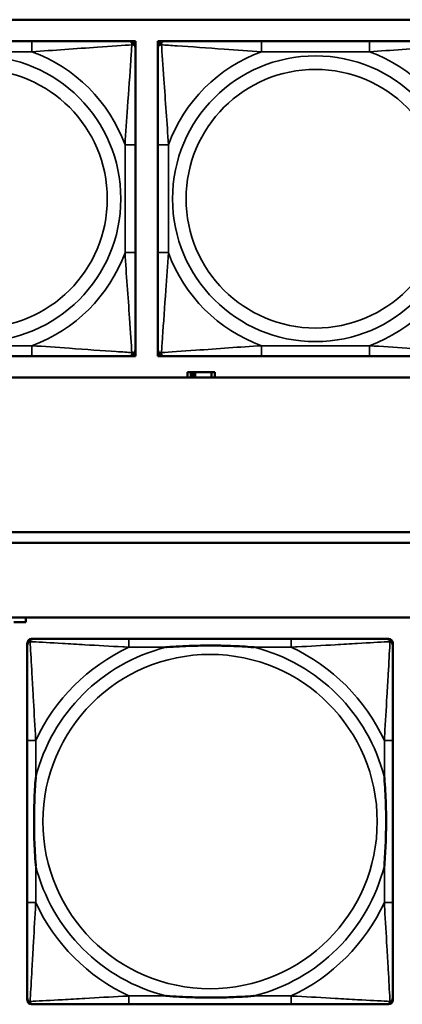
# Model space of a CAD drawing. Header units: inches. Extents: x 1.9 to 64.4, y 1.6 to 69.2.
# Tile 59 of 256: x 26 to 26.7, y 46.6 to 48.4. Entities that reach past the tile are written whole.
import ezdxf

# ---------------------------------------------------------------- set-up
doc = ezdxf.new("R2010")
doc.units = ezdxf.units.IN
doc.header["$MEASUREMENT"] = 0
doc.layers.add('Visible (ANSI)', color=7, linetype='Continuous', lineweight=50)
doc.layers.add('Visible Narrow (ANSI)', color=7, linetype='Continuous', lineweight=35)

msp = doc.modelspace()

# ---------------------------------------------------------------- linework, layer by layer
at = {"layer": 'Visible (ANSI)'}
for p, q in [((22.395, 48.4366), (27.4934, 48.4366)), ((26.0058, 48.3963), (25.8035, 48.3963)), ((26.1881, 48.3963), (26.194, 48.3963)), ((26.194, 48.3963), (26.1999, 48.3963)), ((26.1999, 48.3963), (26.1999, 48.3904)), ((26.2419, 48.3963), (26.2479, 48.3963)), ((26.2419, 48.3904), (26.2419, 48.3963)), ((26.2479, 48.3963), (26.2538, 48.3963)), ((26.6384, 48.3963), (26.4361, 48.3963)), ((26.1999, 48.3904), (26.1999, 48.3845)), ((26.2419, 48.3845), (26.2419, 48.3904)), ((26.1999, 47.9999), (26.1999, 48.2022)), ((26.2419, 48.2022), (26.2419, 47.9999)), ((25.8035, 47.8058), (26.0058, 47.8058)), ((26.194, 47.8058), (26.1881, 47.8058)), ((26.1999, 47.8058), (26.194, 47.8058)), ((26.1999, 47.8176), (26.1999, 47.8117)), ((26.1999, 47.8117), (26.1999, 47.8058)), ((26.2419, 47.8117), (26.2419, 47.8176)), ((26.2419, 47.8058), (26.2419, 47.8117)), ((26.2479, 47.8058), (26.2419, 47.8058)), ((26.2538, 47.8058), (26.2479, 47.8058)), ((26.4361, 47.8058), (26.6384, 47.8058)), ((27.4934, 47.766), (22.395, 47.766)), ((26.3034, 47.7756), (26.2976, 47.7756)), ((26.2976, 47.7756), (26.2976, 47.766)), ((26.3034, 47.7756), (26.3074, 47.7756)), ((26.3034, 47.766), (26.3034, 47.7756)), ((26.3074, 47.766), (26.3074, 47.7756)), ((26.3074, 47.7756), (26.3115, 47.7756)), ((26.3115, 47.7756), (26.3115, 47.766)), ((26.3115, 47.7756), (26.3427, 47.7756)), ((26.3427, 47.7756), (26.3427, 47.766)), ((26.3486, 47.7756), (26.3427, 47.7756)), ((26.3486, 47.766), (26.3486, 47.7756)), ((22.395, 47.4763), (32.6275, 47.4763)), ((32.6275, 47.4563), (22.395, 47.4563)), ((22.395, 47.3163), (45.17, 47.3163)), ((25.9941, 47.3071), (25.9721, 47.3071)), ((25.9941, 47.3163), (25.9941, 47.3071)), ((25.9972, 46.5989), (25.9972, 47.2681)), ((26.0051, 47.276), (26.009, 47.276)), ((26.4917, 47.276), (26.1877, 47.276)), ((26.6704, 47.276), (26.6743, 47.276)), ((26.6822, 47.2681), (26.6822, 47.2642)), ((25.9972, 47.0855), (25.9972, 46.7815)), ((26.6822, 46.7815), (26.6822, 47.0855)), ((26.6822, 46.6028), (26.6822, 46.5989)), ((26.6743, 46.591), (26.0051, 46.591)), ((26.1877, 46.591), (26.4917, 46.591))]:
    msp.add_line(p, q, dxfattribs=at)
for centre, radius, start, end in [((26.1881, 48.3845), 0.0118, 0, 90), ((26.194, 48.3904), 0.00591, 0, 90), ((26.2479, 48.3904), 0.00591, 90, 180), ((26.2538, 48.3845), 0.0118, 90, 180), ((26.1881, 47.8176), 0.0118, 270, 0), ((26.194, 47.8117), 0.00591, 270, 0), ((26.2538, 47.8176), 0.0118, 180, 270), ((26.2479, 47.8117), 0.00591, 180, 270), ((26.0051, 47.2681), 0.00787, 90, 180), ((26.009, 47.2642), 0.0118, 90, 180), ((26.6704, 47.2642), 0.0118, 0, 90), ((26.6743, 47.2681), 0.00787, 0, 90), ((26.009, 46.6028), 0.0118, 180, 270), ((26.6704, 46.6028), 0.0118, 270, 360), ((26.0051, 46.5989), 0.00787, 180, 270), ((26.6743, 46.5989), 0.00787, 270, 0)]:
    msp.add_arc(centre, radius, start, end, dxfattribs=at)
for points, knots in [([(26.1881, 48.3963), (26.1824, 48.3963), (26.1699, 48.3963), (26.1547, 48.3963), (26.1313, 48.3963), (26.1021, 48.3963), (26.0731, 48.3963), (26.0509, 48.3963), (26.0282, 48.3963), (26.0058, 48.3963)], [-0.7968224, -0.7968224, -0.7968224, -0.7968224, -0.6514613, -0.6514613, -0.6514613, -0.427691, -0.427691, -0.427691, -0.2569517, -0.2569517, -0.2569517, -0.2569517]), ([(26.4361, 48.3963), (26.4124, 48.3963), (26.3884, 48.3963), (26.3651, 48.3963), (26.3344, 48.3963), (26.3035, 48.3963), (26.2803, 48.3963), (26.2682, 48.3963), (26.2586, 48.3963), (26.2538, 48.3963)], [0.2569537, 0.2569537, 0.2569537, 0.2569537, 0.4371919, 0.4371919, 0.4371919, 0.6739428, 0.6739428, 0.6739428, 0.7963818, 0.7963818, 0.7963818, 0.7963818]), ([(26.8207, 48.3963), (26.815, 48.3963), (26.8025, 48.3963), (26.7872, 48.3963), (26.7638, 48.3963), (26.7347, 48.3963), (26.7056, 48.3963), (26.6834, 48.3963), (26.6608, 48.3963), (26.6384, 48.3963)], [-0.7968224, -0.7968224, -0.7968224, -0.7968224, -0.6514613, -0.6514613, -0.6514613, -0.427691, -0.427691, -0.427691, -0.2569517, -0.2569517, -0.2569517, -0.2569517]), ([(26.1999, 48.2022), (26.1999, 48.2259), (26.1999, 48.2498), (26.1999, 48.2732), (26.1999, 48.3039), (26.1999, 48.3348), (26.1999, 48.358), (26.1999, 48.37), (26.1999, 48.3797), (26.1999, 48.3845)], [0.2569537, 0.2569537, 0.2569537, 0.2569537, 0.4371919, 0.4371919, 0.4371919, 0.6739428, 0.6739428, 0.6739428, 0.7963818, 0.7963818, 0.7963818, 0.7963818]), ([(26.2419, 48.3845), (26.2419, 48.3788), (26.2419, 48.3663), (26.2419, 48.3511), (26.2419, 48.3276), (26.2419, 48.2985), (26.2419, 48.2694), (26.2419, 48.2473), (26.2419, 48.2246), (26.2419, 48.2022)], [-0.7968224, -0.7968224, -0.7968224, -0.7968224, -0.6514613, -0.6514613, -0.6514613, -0.427691, -0.427691, -0.427691, -0.2569517, -0.2569517, -0.2569517, -0.2569517]), ([(26.1999, 47.8176), (26.1999, 47.8233), (26.1999, 47.8358), (26.1999, 47.851), (26.1999, 47.8745), (26.1999, 47.9036), (26.1999, 47.9327), (26.1999, 47.9548), (26.1999, 47.9775), (26.1999, 47.9999)], [-0.7968224, -0.7968224, -0.7968224, -0.7968224, -0.6514613, -0.6514613, -0.6514613, -0.427691, -0.427691, -0.427691, -0.2569517, -0.2569517, -0.2569517, -0.2569517]), ([(26.2419, 47.9999), (26.2419, 47.9762), (26.2419, 47.9522), (26.2419, 47.9289), (26.2419, 47.8982), (26.2419, 47.8673), (26.2419, 47.8441), (26.2419, 47.8321), (26.2419, 47.8224), (26.2419, 47.8176)], [0.2569537, 0.2569537, 0.2569537, 0.2569537, 0.4371919, 0.4371919, 0.4371919, 0.6739428, 0.6739428, 0.6739428, 0.7963818, 0.7963818, 0.7963818, 0.7963818]), ([(26.0058, 47.8058), (26.0295, 47.8058), (26.0535, 47.8058), (26.0768, 47.8058), (26.1075, 47.8058), (26.1384, 47.8058), (26.1616, 47.8058), (26.1737, 47.8058), (26.1833, 47.8058), (26.1881, 47.8058)], [0.2569537, 0.2569537, 0.2569537, 0.2569537, 0.4371919, 0.4371919, 0.4371919, 0.6739428, 0.6739428, 0.6739428, 0.7963818, 0.7963818, 0.7963818, 0.7963818]), ([(26.2538, 47.8058), (26.2595, 47.8058), (26.272, 47.8058), (26.2872, 47.8058), (26.3106, 47.8058), (26.3398, 47.8058), (26.3688, 47.8058), (26.391, 47.8058), (26.4137, 47.8058), (26.4361, 47.8058)], [-0.7968224, -0.7968224, -0.7968224, -0.7968224, -0.6514613, -0.6514613, -0.6514613, -0.427691, -0.427691, -0.427691, -0.2569517, -0.2569517, -0.2569517, -0.2569517]), ([(26.6384, 47.8058), (26.662, 47.8058), (26.686, 47.8058), (26.7094, 47.8058), (26.7401, 47.8058), (26.7709, 47.8058), (26.7942, 47.8058), (26.8062, 47.8058), (26.8158, 47.8058), (26.8207, 47.8058)], [0.2569537, 0.2569537, 0.2569537, 0.2569537, 0.4371919, 0.4371919, 0.4371919, 0.6739428, 0.6739428, 0.6739428, 0.7963818, 0.7963818, 0.7963818, 0.7963818]), ([(26.1877, 47.276), (26.1842, 47.276), (26.1806, 47.276), (26.177, 47.276), (26.1438, 47.276), (26.1101, 47.276), (26.0792, 47.276), (26.0523, 47.276), (26.0267, 47.276), (26.0133, 47.276), (26.0117, 47.276), (26.0102, 47.276), (26.009, 47.276)], [0, 0, 0, 0, 0.0272471, 0.0272471, 0.0272471, 0.2790553, 0.2790553, 0.2790553, 0.4988354, 0.4988354, 0.4988354, 0.5252205, 0.5252205, 0.5252205, 0.5252205]), ([(26.6704, 47.276), (26.6555, 47.276), (26.6139, 47.276), (26.5733, 47.276), (26.5467, 47.276), (26.5189, 47.276), (26.4917, 47.276)], [-0.5252205, -0.5252205, -0.5252205, -0.5252205, -0.20743, -0.20743, -0.20743, 0, 0, 0, 0]), ([(25.9972, 47.2642), (25.9972, 47.2493), (25.9972, 47.2077), (25.9972, 47.1671), (25.9972, 47.1405), (25.9972, 47.1127), (25.9972, 47.0855)], [-0.5252205, -0.5252205, -0.5252205, -0.5252205, -0.20743, -0.20743, -0.20743, 0, 0, 0, 0]), ([(26.257, 47.2603), (26.2574, 47.2603), (26.2578, 47.2603), (26.2743, 47.2616), (26.2904, 47.2624), (26.3134, 47.2631), (26.3201, 47.2633), (26.3292, 47.2634), (26.3317, 47.2634), (26.3358, 47.2634), (26.3374, 47.2634), (26.3405, 47.2634), (26.342, 47.2634), (26.3456, 47.2634), (26.3477, 47.2634), (26.3538, 47.2634), (26.358, 47.2633), (26.3677, 47.2631), (26.3733, 47.2629), (26.3931, 47.2622), (26.4071, 47.2614), (26.4216, 47.2603), (26.422, 47.2603), (26.4225, 47.2603)], [-0.416114, -0.416114, -0.416114, -0.416114, -0.4127691, -0.4127691, -0.2896446, -0.2896446, -0.2388934, -0.2388934, -0.2201881, -0.2201881, -0.2080204, -0.2080204, -0.196499, -0.196499, -0.1809939, -0.1809939, -0.149741, -0.149741, -0.1073162, -0.1073162, 0, 0, 0.0033356, 0.0033356, 0.0033356, 0.0033356]), ([(26.6822, 47.0855), (26.6822, 47.089), (26.6822, 47.0926), (26.6822, 47.0962), (26.6822, 47.1294), (26.6822, 47.1631), (26.6822, 47.194), (26.6822, 47.2209), (26.6822, 47.2465), (26.6822, 47.2599), (26.6822, 47.2615), (26.6822, 47.263), (26.6822, 47.2642)], [0, 0, 0, 0, 0.0272471, 0.0272471, 0.0272471, 0.2790553, 0.2790553, 0.2790553, 0.4988354, 0.4988354, 0.4988354, 0.5252205, 0.5252205, 0.5252205, 0.5252205]), ([(26.0129, 46.8508), (26.0129, 46.8512), (26.0129, 46.8516), (26.0116, 46.8681), (26.0108, 46.8842), (26.0101, 46.9071), (26.0099, 46.9138), (26.0098, 46.923), (26.0098, 46.9255), (26.0098, 46.9296), (26.0098, 46.9312), (26.0098, 46.9343), (26.0098, 46.9358), (26.0098, 46.9394), (26.0098, 46.9415), (26.0098, 46.9476), (26.0099, 46.9518), (26.0101, 46.9615), (26.0103, 46.9671), (26.011, 46.9869), (26.0118, 47.0009), (26.0129, 47.0154), (26.0129, 47.0158), (26.0129, 47.0162)], [-0.416114, -0.416114, -0.416114, -0.416114, -0.4127691, -0.4127691, -0.2896446, -0.2896446, -0.2388934, -0.2388934, -0.2201881, -0.2201881, -0.2080204, -0.2080204, -0.196499, -0.196499, -0.1809939, -0.1809939, -0.149741, -0.149741, -0.1073162, -0.1073162, 0, 0, 0.0033356, 0.0033356, 0.0033356, 0.0033356]), ([(26.6665, 47.0162), (26.6665, 47.0158), (26.6665, 47.0154), (26.6678, 46.9989), (26.6686, 46.9828), (26.6694, 46.9599), (26.6695, 46.9532), (26.6696, 46.944), (26.6696, 46.9415), (26.6696, 46.9374), (26.6697, 46.9358), (26.6697, 46.9327), (26.6697, 46.9312), (26.6696, 46.9276), (26.6696, 46.9256), (26.6696, 46.9194), (26.6695, 46.9152), (26.6693, 46.9055), (26.6691, 46.8999), (26.6684, 46.8802), (26.6676, 46.8661), (26.6665, 46.8516), (26.6665, 46.8512), (26.6665, 46.8508)], [-0.416114, -0.416114, -0.416114, -0.416114, -0.4127691, -0.4127691, -0.2896446, -0.2896446, -0.2388934, -0.2388934, -0.2201881, -0.2201881, -0.2080204, -0.2080204, -0.196499, -0.196499, -0.1809939, -0.1809939, -0.149741, -0.149741, -0.1073162, -0.1073162, 0, 0, 0.0033356, 0.0033356, 0.0033356, 0.0033356]), ([(25.9972, 46.7815), (25.9972, 46.7543), (25.9972, 46.7265), (25.9972, 46.6999), (25.9972, 46.6593), (25.9972, 46.6177), (25.9972, 46.6028)], [3.9382945, 3.9382945, 3.9382945, 3.9382945, 4.1457245, 4.1457245, 4.1457245, 4.463515, 4.463515, 4.463515, 4.463515]), ([(26.6822, 46.6028), (26.6822, 46.6177), (26.6822, 46.6593), (26.6822, 46.6999), (26.6822, 46.7265), (26.6822, 46.7543), (26.6822, 46.7815)], [-0.5252205, -0.5252205, -0.5252205, -0.5252205, -0.20743, -0.20743, -0.20743, 0, 0, 0, 0]), ([(26.4225, 46.6067), (26.422, 46.6067), (26.4216, 46.6067), (26.4071, 46.6056), (26.3931, 46.6048), (26.3733, 46.6041), (26.3677, 46.6039), (26.358, 46.6037), (26.3538, 46.6036), (26.3477, 46.6036), (26.3456, 46.6036), (26.342, 46.6036), (26.3405, 46.6036), (26.3374, 46.6036), (26.3358, 46.6036), (26.3317, 46.6036), (26.3292, 46.6036), (26.3201, 46.6037), (26.3134, 46.6039), (26.2904, 46.6046), (26.2743, 46.6054), (26.2578, 46.6067), (26.2574, 46.6067), (26.257, 46.6067)], [-0.4149464, -0.4149464, -0.4149464, -0.4149464, -0.41162, -0.41162, -0.3046026, -0.3046026, -0.2622958, -0.2622958, -0.23113, -0.23113, -0.215668, -0.215668, -0.2041787, -0.2041787, -0.1920448, -0.1920448, -0.1733916, -0.1733916, -0.1227817, -0.1227817, 0, 0, 0.0033356, 0.0033356, 0.0033356, 0.0033356]), ([(26.009, 46.591), (26.0239, 46.591), (26.0655, 46.591), (26.1061, 46.591), (26.1327, 46.591), (26.1605, 46.591), (26.1877, 46.591)], [-0.5252205, -0.5252205, -0.5252205, -0.5252205, -0.20743, -0.20743, -0.20743, 0, 0, 0, 0]), ([(26.4917, 46.591), (26.5189, 46.591), (26.5467, 46.591), (26.5733, 46.591), (26.6139, 46.591), (26.6555, 46.591), (26.6704, 46.591)], [3.9382945, 3.9382945, 3.9382945, 3.9382945, 4.1457245, 4.1457245, 4.1457245, 4.463515, 4.463515, 4.463515, 4.463515])]:
    msp.add_open_spline(points, degree=3, knots=knots, dxfattribs=at)
at = {"layer": 'Visible Narrow (ANSI)'}
for p, q in [((26.0058, 48.3963), (26.0058, 48.3766)), ((26.4361, 48.3963), (26.4361, 48.3766)), ((26.6384, 48.3963), (26.6384, 48.3766)), ((25.8035, 48.3766), (26.0058, 48.3766)), ((26.4361, 48.3766), (26.6384, 48.3766)), ((26.1803, 48.2022), (26.1803, 47.9999)), ((26.1999, 48.2022), (26.1803, 48.2022)), ((26.2419, 48.2022), (26.2616, 48.2022)), ((26.2616, 47.9999), (26.2616, 48.2022)), ((26.1999, 47.9999), (26.1803, 47.9999)), ((26.2419, 47.9999), (26.2616, 47.9999)), ((26.0058, 47.8255), (25.8035, 47.8255)), ((26.0058, 47.8058), (26.0058, 47.8255)), ((26.6384, 47.8255), (26.4361, 47.8255)), ((26.4361, 47.8058), (26.4361, 47.8255)), ((26.6384, 47.8058), (26.6384, 47.8255)), ((26.1877, 47.276), (26.1877, 47.2603)), ((26.4917, 47.276), (26.4917, 47.2603)), ((26.1877, 47.2603), (26.257, 47.2603)), ((26.4225, 47.2603), (26.4917, 47.2603)), ((26.0129, 47.0855), (25.9972, 47.0855)), ((26.0129, 47.0162), (26.0129, 47.0855)), ((26.6822, 47.0855), (26.6665, 47.0855)), ((26.6665, 47.0855), (26.6665, 47.0162)), ((26.0129, 46.7815), (26.0129, 46.8508)), ((26.6665, 46.8508), (26.6665, 46.7815)), ((26.0129, 46.7815), (25.9972, 46.7815)), ((26.6822, 46.7815), (26.6665, 46.7815)), ((26.1877, 46.6067), (26.1877, 46.591)), ((26.257, 46.6067), (26.1877, 46.6067)), ((26.4917, 46.6067), (26.4225, 46.6067)), ((26.4917, 46.6067), (26.4917, 46.591))]:
    msp.add_line(p, q, dxfattribs=at)
for centre, radius in [((25.9047, 48.101), 0.2678), ((26.5372, 48.101), 0.2678), ((25.9047, 48.101), 0.2424), ((26.5372, 48.101), 0.2424), ((26.3397, 46.9335), 0.3133)]:
    msp.add_circle(centre, radius, dxfattribs=at)
for centre, radius, start, end in [((25.9047, 48.101), 0.2936, 20.1547, 69.8453), ((26.5372, 48.101), 0.2936, 110.1547, 159.8453), ((26.5372, 48.101), 0.2936, 20.1547, 69.8453), ((25.9047, 48.101), 0.2936, 290.1547, 339.8453), ((26.5372, 48.101), 0.2936, 200.1547, 249.8453), ((26.5372, 48.101), 0.2936, 290.1547, 339.8453), ((26.3397, 46.9335), 0.3371, 104.2103, 165.7897), ((26.3397, 46.9335), 0.3604, 114.9407, 155.0593), ((26.3397, 46.9335), 0.3371, 14.2103, 75.7897), ((26.3397, 46.9335), 0.3604, 24.9407, 65.0593), ((26.3397, 46.9335), 0.3371, 194.2103, 255.7897), ((26.3397, 46.9335), 0.3371, 284.2103, 345.7897), ((26.3397, 46.9335), 0.3604, 204.9407, 245.0593), ((26.3397, 46.9335), 0.3604, 294.9407, 335.0593)]:
    msp.add_arc(centre, radius, start, end, dxfattribs=at)
for points, knots in [([(26.1881, 48.3963), (26.1887, 48.3963), (26.1892, 48.3963), (26.1901, 48.396), (26.1904, 48.3958), (26.191, 48.3954), (26.1912, 48.3953), (26.1915, 48.395), (26.1917, 48.3948), (26.192, 48.3944), (26.1922, 48.3941), (26.1926, 48.3932), (26.1928, 48.3925), (26.1931, 48.3911), (26.1931, 48.3903), (26.1931, 48.3895)], [-0.0532704, -0.0532704, -0.0532704, -0.0532704, -0.04377373, -0.04377373, -0.03521335, -0.03521335, -0.02986312, -0.02986312, -0.02651922, -0.02651922, -0.01983142, -0.01983142, -0.00913095, -0.00913095, 0.00023197, 0.00023197, 0.00023197, 0.00023197]), ([(26.2488, 48.3895), (26.2488, 48.3903), (26.2488, 48.3911), (26.2491, 48.3925), (26.2493, 48.3932), (26.2497, 48.3941), (26.2499, 48.3944), (26.2502, 48.3948), (26.2503, 48.395), (26.2507, 48.3953), (26.2509, 48.3954), (26.2514, 48.3958), (26.2518, 48.396), (26.2527, 48.3963), (26.2532, 48.3963), (26.2538, 48.3963)], [-0.00023197, -0.00023197, -0.00023197, -0.00023197, 0.00913095, 0.00913095, 0.01983142, 0.01983142, 0.02651922, 0.02651922, 0.02986312, 0.02986312, 0.03521335, 0.03521335, 0.04377373, 0.04377373, 0.0532704, 0.0532704, 0.0532704, 0.0532704]), ([(26.0058, 48.3766), (26.0463, 48.379), (26.0887, 48.3823), (26.1543, 48.3869), (26.1787, 48.3886), (26.1931, 48.3895)], [0.2569517, 0.2569517, 0.2569517, 0.2569517, 0.5559983, 0.5559983, 0.7482818, 0.7482818, 0.7482818, 0.7482818]), ([(26.1931, 48.3895), (26.1926, 48.3818), (26.192, 48.3718), (26.1895, 48.3348), (26.1872, 48.303), (26.1833, 48.2488), (26.1817, 48.2256), (26.1803, 48.2022)], [-0.7478145, -0.7478145, -0.7478145, -0.7478145, -0.6493253, -0.6493253, -0.427691, -0.427691, -0.2569537, -0.2569537, -0.2569537, -0.2569537]), ([(26.1931, 48.3895), (26.1939, 48.3895), (26.1947, 48.3894), (26.1961, 48.3892), (26.1968, 48.389), (26.1977, 48.3886), (26.198, 48.3884), (26.1985, 48.388), (26.1986, 48.3879), (26.1989, 48.3876), (26.1991, 48.3874), (26.1994, 48.3868), (26.1996, 48.3864), (26.1999, 48.3855), (26.1999, 48.385), (26.1999, 48.3845)], [-0.00023197, -0.00023197, -0.00023197, -0.00023197, 0.00913095, 0.00913095, 0.01983142, 0.01983142, 0.02651922, 0.02651922, 0.02986312, 0.02986312, 0.03521335, 0.03521335, 0.04377373, 0.04377373, 0.0532704, 0.0532704, 0.0532704, 0.0532704]), ([(26.2419, 48.3845), (26.2419, 48.385), (26.242, 48.3855), (26.2423, 48.3864), (26.2424, 48.3868), (26.2428, 48.3874), (26.243, 48.3876), (26.2433, 48.3879), (26.2434, 48.388), (26.2439, 48.3884), (26.2442, 48.3886), (26.2451, 48.389), (26.2458, 48.3892), (26.2472, 48.3894), (26.248, 48.3895), (26.2488, 48.3895)], [-0.0532704, -0.0532704, -0.0532704, -0.0532704, -0.04377373, -0.04377373, -0.03521335, -0.03521335, -0.02986312, -0.02986312, -0.02651922, -0.02651922, -0.01983142, -0.01983142, -0.00913095, -0.00913095, 0.00023197, 0.00023197, 0.00023197, 0.00023197]), ([(26.2488, 48.3895), (26.2565, 48.389), (26.2665, 48.3883), (26.3035, 48.3859), (26.3352, 48.3836), (26.3895, 48.3797), (26.4127, 48.378), (26.4361, 48.3766)], [-0.7478145, -0.7478145, -0.7478145, -0.7478145, -0.6493253, -0.6493253, -0.427691, -0.427691, -0.2569537, -0.2569537, -0.2569537, -0.2569537]), ([(26.2616, 48.2022), (26.2592, 48.2427), (26.2559, 48.285), (26.2513, 48.3507), (26.2497, 48.3751), (26.2488, 48.3895)], [0.2569517, 0.2569517, 0.2569517, 0.2569517, 0.5559983, 0.5559983, 0.7482818, 0.7482818, 0.7482818, 0.7482818]), ([(26.6384, 48.3766), (26.6788, 48.379), (26.7212, 48.3823), (26.7869, 48.3869), (26.8113, 48.3886), (26.8256, 48.3895)], [0.2569517, 0.2569517, 0.2569517, 0.2569517, 0.5559983, 0.5559983, 0.7482818, 0.7482818, 0.7482818, 0.7482818]), ([(26.1803, 47.9999), (26.1827, 47.9594), (26.186, 47.9171), (26.1906, 47.8514), (26.1922, 47.827), (26.1931, 47.8126)], [0.2569517, 0.2569517, 0.2569517, 0.2569517, 0.5559983, 0.5559983, 0.7482818, 0.7482818, 0.7482818, 0.7482818]), ([(26.2488, 47.8126), (26.2493, 47.8203), (26.2499, 47.8303), (26.2524, 47.8673), (26.2547, 47.899), (26.2586, 47.9533), (26.2602, 47.9765), (26.2616, 47.9999)], [-0.7478145, -0.7478145, -0.7478145, -0.7478145, -0.6493253, -0.6493253, -0.427691, -0.427691, -0.2569537, -0.2569537, -0.2569537, -0.2569537]), ([(26.1931, 47.8126), (26.1854, 47.8131), (26.1754, 47.8138), (26.1384, 47.8162), (26.1067, 47.8185), (26.0524, 47.8224), (26.0292, 47.824), (26.0058, 47.8255)], [-0.7478145, -0.7478145, -0.7478145, -0.7478145, -0.6493253, -0.6493253, -0.427691, -0.427691, -0.2569537, -0.2569537, -0.2569537, -0.2569537]), ([(26.4361, 47.8255), (26.3956, 47.8231), (26.3532, 47.8198), (26.2876, 47.8152), (26.2632, 47.8135), (26.2488, 47.8126)], [0.2569517, 0.2569517, 0.2569517, 0.2569517, 0.5559983, 0.5559983, 0.7482818, 0.7482818, 0.7482818, 0.7482818]), ([(26.8256, 47.8126), (26.818, 47.8131), (26.808, 47.8138), (26.7709, 47.8162), (26.7392, 47.8185), (26.685, 47.8224), (26.6617, 47.824), (26.6384, 47.8255)], [-0.7478145, -0.7478145, -0.7478145, -0.7478145, -0.6493253, -0.6493253, -0.427691, -0.427691, -0.2569537, -0.2569537, -0.2569537, -0.2569537]), ([(26.1931, 47.8126), (26.1931, 47.8118), (26.1931, 47.811), (26.1928, 47.8096), (26.1926, 47.8089), (26.1922, 47.808), (26.192, 47.8077), (26.1917, 47.8073), (26.1915, 47.8071), (26.1912, 47.8068), (26.191, 47.8067), (26.1904, 47.8063), (26.1901, 47.8061), (26.1892, 47.8058), (26.1887, 47.8058), (26.1881, 47.8058)], [-0.00023197, -0.00023197, -0.00023197, -0.00023197, 0.00913095, 0.00913095, 0.01983142, 0.01983142, 0.02651922, 0.02651922, 0.02986312, 0.02986312, 0.03521335, 0.03521335, 0.04377373, 0.04377373, 0.0532704, 0.0532704, 0.0532704, 0.0532704]), ([(26.1999, 47.8176), (26.1999, 47.817), (26.1999, 47.8165), (26.1996, 47.8157), (26.1994, 47.8153), (26.1991, 47.8147), (26.1989, 47.8145), (26.1986, 47.8142), (26.1985, 47.8141), (26.198, 47.8137), (26.1977, 47.8135), (26.1968, 47.8131), (26.1961, 47.8129), (26.1947, 47.8127), (26.1939, 47.8126), (26.1931, 47.8126)], [-0.0532704, -0.0532704, -0.0532704, -0.0532704, -0.04377373, -0.04377373, -0.03521335, -0.03521335, -0.02986312, -0.02986312, -0.02651922, -0.02651922, -0.01983142, -0.01983142, -0.00913095, -0.00913095, 0.00023197, 0.00023197, 0.00023197, 0.00023197]), ([(26.2488, 47.8126), (26.248, 47.8126), (26.2472, 47.8127), (26.2458, 47.8129), (26.2451, 47.8131), (26.2442, 47.8135), (26.2439, 47.8137), (26.2434, 47.8141), (26.2433, 47.8142), (26.243, 47.8145), (26.2428, 47.8147), (26.2424, 47.8153), (26.2423, 47.8157), (26.242, 47.8165), (26.2419, 47.817), (26.2419, 47.8176)], [-0.00023197, -0.00023197, -0.00023197, -0.00023197, 0.00913095, 0.00913095, 0.01983142, 0.01983142, 0.02651922, 0.02651922, 0.02986312, 0.02986312, 0.03521335, 0.03521335, 0.04377373, 0.04377373, 0.0532704, 0.0532704, 0.0532704, 0.0532704]), ([(26.2538, 47.8058), (26.2532, 47.8058), (26.2527, 47.8058), (26.2518, 47.8061), (26.2514, 47.8063), (26.2509, 47.8067), (26.2507, 47.8068), (26.2503, 47.8071), (26.2502, 47.8073), (26.2499, 47.8077), (26.2497, 47.808), (26.2493, 47.8089), (26.2491, 47.8096), (26.2488, 47.811), (26.2488, 47.8118), (26.2488, 47.8126)], [-0.0532704, -0.0532704, -0.0532704, -0.0532704, -0.04377373, -0.04377373, -0.03521335, -0.03521335, -0.02986312, -0.02986312, -0.02651922, -0.02651922, -0.01983142, -0.01983142, -0.00913095, -0.00913095, 0.00023197, 0.00023197, 0.00023197, 0.00023197]), ([(25.9972, 47.2642), (25.9972, 47.2648), (25.9973, 47.2654), (25.9975, 47.2664), (25.9977, 47.2668), (25.998, 47.2675), (25.9981, 47.2677), (25.9984, 47.2681), (25.9985, 47.2682), (25.9988, 47.2686), (25.9991, 47.2689), (25.9998, 47.2695), (26.0003, 47.2698), (26.0014, 47.2703), (26.0019, 47.2706), (26.0025, 47.2707)], [-0.02627331, -0.02627331, -0.02627331, -0.02627331, -0.02158775, -0.02158775, -0.01736415, -0.01736415, -0.0147244, -0.0147244, -0.01307456, -0.01307456, -0.00977487, -0.00977487, -0.00449537, -0.00449537, 0.00012419, 0.00012419, 0.00012419, 0.00012419]), ([(26.0025, 47.2707), (26.0027, 47.2713), (26.0029, 47.2719), (26.0034, 47.2729), (26.0037, 47.2734), (26.0043, 47.2741), (26.0046, 47.2744), (26.005, 47.2747), (26.0051, 47.2748), (26.0055, 47.2751), (26.0058, 47.2752), (26.0064, 47.2755), (26.0068, 47.2757), (26.0078, 47.2759), (26.0084, 47.276), (26.009, 47.276)], [-0.00012419, -0.00012419, -0.00012419, -0.00012419, 0.00449537, 0.00449537, 0.00977487, 0.00977487, 0.01307456, 0.01307456, 0.0147244, 0.0147244, 0.01736415, 0.01736415, 0.02158775, 0.02158775, 0.02627331, 0.02627331, 0.02627331, 0.02627331]), ([(26.0129, 47.0855), (26.0127, 47.0892), (26.0125, 47.093), (26.011, 47.1203), (26.0096, 47.1445), (26.0074, 47.1824), (26.0066, 47.1964), (26.0046, 47.2316), (26.0035, 47.2518), (26.0027, 47.2672), (26.0026, 47.269), (26.0025, 47.2707)], [0, 0, 0, 0, 0.0278591, 0.0278591, 0.201273, 0.201273, 0.3066357, 0.3066357, 0.475216, 0.475216, 0.5007189, 0.5007189, 0.5007189, 0.5007189]), ([(26.0025, 47.2707), (26.0042, 47.2706), (26.006, 47.2705), (26.0214, 47.2697), (26.0416, 47.2687), (26.0768, 47.2667), (26.0908, 47.2658), (26.1287, 47.2636), (26.1529, 47.2622), (26.1802, 47.2607), (26.184, 47.2605), (26.1877, 47.2603)], [-0.5007189, -0.5007189, -0.5007189, -0.5007189, -0.475216, -0.475216, -0.3066357, -0.3066357, -0.201273, -0.201273, -0.0278591, -0.0278591, 0, 0, 0, 0]), ([(26.4917, 47.2603), (26.4954, 47.2605), (26.4992, 47.2607), (26.5265, 47.2622), (26.5507, 47.2636), (26.5886, 47.2658), (26.6026, 47.2667), (26.6379, 47.2687), (26.658, 47.2697), (26.6734, 47.2705), (26.6752, 47.2706), (26.6769, 47.2707)], [0, 0, 0, 0, 0.0278591, 0.0278591, 0.201273, 0.201273, 0.3066357, 0.3066357, 0.475216, 0.475216, 0.5007189, 0.5007189, 0.5007189, 0.5007189]), ([(26.6769, 47.2707), (26.6769, 47.269), (26.6768, 47.2672), (26.6759, 47.2518), (26.6749, 47.2316), (26.6729, 47.1964), (26.672, 47.1824), (26.6698, 47.1445), (26.6684, 47.1203), (26.6669, 47.093), (26.6667, 47.0892), (26.6665, 47.0855)], [-0.5007189, -0.5007189, -0.5007189, -0.5007189, -0.475216, -0.475216, -0.3066357, -0.3066357, -0.201273, -0.201273, -0.0278591, -0.0278591, 0, 0, 0, 0]), ([(26.6704, 47.276), (26.671, 47.276), (26.6716, 47.2759), (26.6726, 47.2757), (26.673, 47.2755), (26.6737, 47.2752), (26.6739, 47.2751), (26.6743, 47.2748), (26.6744, 47.2747), (26.6748, 47.2744), (26.6751, 47.2741), (26.6757, 47.2734), (26.676, 47.2729), (26.6765, 47.2719), (26.6768, 47.2713), (26.6769, 47.2707)], [-0.02627331, -0.02627331, -0.02627331, -0.02627331, -0.02158775, -0.02158775, -0.01736415, -0.01736415, -0.0147244, -0.0147244, -0.01307456, -0.01307456, -0.00977487, -0.00977487, -0.00449537, -0.00449537, 0.00012419, 0.00012419, 0.00012419, 0.00012419]), ([(26.6769, 47.2707), (26.6775, 47.2706), (26.6781, 47.2703), (26.6791, 47.2698), (26.6796, 47.2695), (26.6803, 47.2689), (26.6806, 47.2686), (26.6809, 47.2682), (26.681, 47.2681), (26.6813, 47.2677), (26.6814, 47.2675), (26.6817, 47.2668), (26.6819, 47.2664), (26.6822, 47.2654), (26.6822, 47.2648), (26.6822, 47.2642)], [-0.00012419, -0.00012419, -0.00012419, -0.00012419, 0.00449537, 0.00449537, 0.00977487, 0.00977487, 0.01307456, 0.01307456, 0.0147244, 0.0147244, 0.01736415, 0.01736415, 0.02158775, 0.02158775, 0.02627331, 0.02627331, 0.02627331, 0.02627331]), ([(26.0025, 46.5963), (26.0026, 46.598), (26.0027, 46.5998), (26.0035, 46.6152), (26.0046, 46.6354), (26.0066, 46.6706), (26.0074, 46.6846), (26.0096, 46.7225), (26.011, 46.7467), (26.0125, 46.774), (26.0127, 46.7778), (26.0129, 46.7815)], [-4.4390134, -4.4390134, -4.4390134, -4.4390134, -4.4135105, -4.4135105, -4.2449302, -4.2449302, -4.1395675, -4.1395675, -3.9661536, -3.9661536, -3.9382945, -3.9382945, -3.9382945, -3.9382945]), ([(26.6665, 46.7815), (26.6667, 46.7778), (26.6669, 46.774), (26.6684, 46.7467), (26.6698, 46.7225), (26.672, 46.6846), (26.6729, 46.6706), (26.6749, 46.6354), (26.6759, 46.6152), (26.6768, 46.5998), (26.6769, 46.598), (26.6769, 46.5963)], [0, 0, 0, 0, 0.0278591, 0.0278591, 0.201273, 0.201273, 0.3066357, 0.3066357, 0.475216, 0.475216, 0.5007189, 0.5007189, 0.5007189, 0.5007189]), ([(26.0025, 46.5963), (26.0019, 46.5964), (26.0014, 46.5967), (26.0003, 46.5972), (25.9998, 46.5975), (25.9991, 46.5981), (25.9988, 46.5984), (25.9985, 46.5988), (25.9984, 46.5989), (25.9981, 46.5993), (25.998, 46.5995), (25.9977, 46.6002), (25.9975, 46.6006), (25.9973, 46.6016), (25.9972, 46.6022), (25.9972, 46.6028)], [-0.00012419, -0.00012419, -0.00012419, -0.00012419, 0.00449537, 0.00449537, 0.00977487, 0.00977487, 0.01307456, 0.01307456, 0.0147244, 0.0147244, 0.01736415, 0.01736415, 0.02158775, 0.02158775, 0.02627331, 0.02627331, 0.02627331, 0.02627331]), ([(26.1877, 46.6067), (26.184, 46.6065), (26.1802, 46.6063), (26.1529, 46.6048), (26.1287, 46.6034), (26.0908, 46.6012), (26.0768, 46.6003), (26.0416, 46.5984), (26.0214, 46.5973), (26.006, 46.5965), (26.0042, 46.5964), (26.0025, 46.5963)], [0, 0, 0, 0, 0.0278591, 0.0278591, 0.201273, 0.201273, 0.3066357, 0.3066357, 0.475216, 0.475216, 0.5007189, 0.5007189, 0.5007189, 0.5007189]), ([(26.6769, 46.5963), (26.6752, 46.5964), (26.6734, 46.5965), (26.658, 46.5973), (26.6379, 46.5984), (26.6026, 46.6003), (26.5886, 46.6012), (26.5507, 46.6034), (26.5265, 46.6048), (26.4992, 46.6063), (26.4954, 46.6065), (26.4917, 46.6067)], [-4.4390134, -4.4390134, -4.4390134, -4.4390134, -4.4135105, -4.4135105, -4.2449302, -4.2449302, -4.1395675, -4.1395675, -3.9661536, -3.9661536, -3.9382945, -3.9382945, -3.9382945, -3.9382945]), ([(26.6822, 46.6028), (26.6822, 46.6022), (26.6822, 46.6016), (26.6819, 46.6006), (26.6817, 46.6002), (26.6814, 46.5995), (26.6813, 46.5993), (26.681, 46.5989), (26.6809, 46.5988), (26.6806, 46.5984), (26.6803, 46.5981), (26.6796, 46.5975), (26.6791, 46.5972), (26.6781, 46.5967), (26.6775, 46.5964), (26.6769, 46.5963)], [-0.02627331, -0.02627331, -0.02627331, -0.02627331, -0.02158775, -0.02158775, -0.01736415, -0.01736415, -0.0147244, -0.0147244, -0.01307456, -0.01307456, -0.00977487, -0.00977487, -0.00449537, -0.00449537, 0.00012419, 0.00012419, 0.00012419, 0.00012419]), ([(26.009, 46.591), (26.0084, 46.591), (26.0078, 46.5911), (26.0068, 46.5913), (26.0064, 46.5915), (26.0058, 46.5918), (26.0055, 46.5919), (26.0051, 46.5922), (26.005, 46.5923), (26.0046, 46.5926), (26.0043, 46.5929), (26.0037, 46.5936), (26.0034, 46.5941), (26.0029, 46.5951), (26.0027, 46.5957), (26.0025, 46.5963)], [-0.02627331, -0.02627331, -0.02627331, -0.02627331, -0.02158775, -0.02158775, -0.01736415, -0.01736415, -0.0147244, -0.0147244, -0.01307456, -0.01307456, -0.00977487, -0.00977487, -0.00449537, -0.00449537, 0.00012419, 0.00012419, 0.00012419, 0.00012419]), ([(26.6769, 46.5963), (26.6768, 46.5957), (26.6765, 46.5951), (26.676, 46.5941), (26.6757, 46.5936), (26.6751, 46.5929), (26.6748, 46.5926), (26.6744, 46.5923), (26.6743, 46.5922), (26.6739, 46.5919), (26.6737, 46.5918), (26.673, 46.5915), (26.6726, 46.5913), (26.6716, 46.5911), (26.671, 46.591), (26.6704, 46.591)], [-0.00012419, -0.00012419, -0.00012419, -0.00012419, 0.00449537, 0.00449537, 0.00977487, 0.00977487, 0.01307456, 0.01307456, 0.0147244, 0.0147244, 0.01736415, 0.01736415, 0.02158775, 0.02158775, 0.02627331, 0.02627331, 0.02627331, 0.02627331])]:
    msp.add_open_spline(points, degree=3, knots=knots, dxfattribs=at)

doc.saveas('drawing.dxf')
